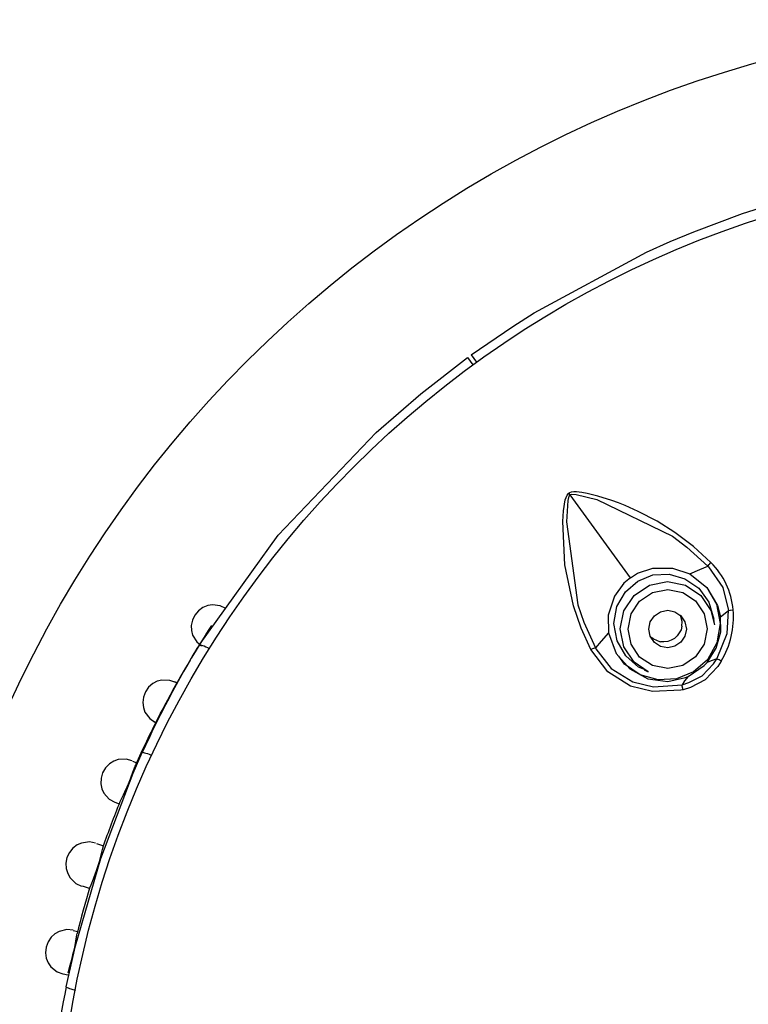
# Model space of a CAD drawing. Header units: millimetres. Extents: x -0.13 to 0.24, y 0 to 1.59.
# Tile 7 of 68: x -0.099 to -0.0796, y 0.4747 to 0.5009. Entities that reach past the tile are written whole.
import ezdxf

# ---------------------------------------------------------------- set-up
doc = ezdxf.new("R2010")
doc.units = ezdxf.units.MM
doc.layers.add('BLOCKS', color=3, linetype='Continuous')

msp = doc.modelspace()

# ---------------------------------------------------------------- linework, layer by layer
at = {"layer": 'BLOCKS'}
for points, knots in [([(-0.040013, 0.469931), (-0.040013, 0.48705), (-0.053889, 0.500928), (-0.071007, 0.500928), (-0.071007, 0.500928), (-0.088126, 0.500928), (-0.102004, 0.48705), (-0.102004, 0.469931), (-0.102004, 0.469931), (-0.102004, 0.452815), (-0.088126, 0.438935), (-0.071007, 0.438935), (-0.071007, 0.438935), (-0.053889, 0.438935), (-0.040013, 0.452815), (-0.040013, 0.469931)], [0, 0, 0, 0, 0.25, 0.25, 0.25, 0.25, 0.5, 0.5, 0.5, 0.5, 0.75, 0.75, 0.75, 0.75, 1, 1, 1, 1]), ([(-0.044015, 0.469931), (-0.044015, 0.484842), (-0.056101, 0.496926), (-0.071007, 0.496926), (-0.071007, 0.496926), (-0.085916, 0.496926), (-0.098, 0.484842), (-0.098, 0.469931), (-0.098, 0.469931), (-0.098, 0.455023), (-0.085916, 0.442939), (-0.071007, 0.442939), (-0.071007, 0.442939), (-0.056101, 0.442939), (-0.044015, 0.455023), (-0.044015, 0.469931)], [0, 0, 0, 0, 0.25, 0.25, 0.25, 0.25, 0.5, 0.5, 0.5, 0.5, 0.75, 0.75, 0.75, 0.75, 1, 1, 1, 1]), ([(-0.086965, 0.491998), (-0.086965, 0.491998), (-0.08586, 0.492757), (-0.08586, 0.492757), (-0.08586, 0.492757), (-0.08586, 0.492757), (-0.085292, 0.49312), (-0.085292, 0.49312), (-0.085292, 0.49312), (-0.085292, 0.49312), (-0.082301, 0.494736), (-0.082301, 0.494736), (-0.082301, 0.494736), (-0.082301, 0.494736), (-0.081672, 0.495016), (-0.081672, 0.495016), (-0.081672, 0.495016), (-0.081672, 0.495016), (-0.081043, 0.495281), (-0.081043, 0.495281), (-0.081043, 0.495281), (-0.081043, 0.495281), (-0.079747, 0.495763), (-0.079747, 0.495763), (-0.079747, 0.495763), (-0.079747, 0.495763), (-0.078613, 0.496125), (-0.078613, 0.496125), (-0.078613, 0.496125), (-0.078613, 0.496125), (-0.07747, 0.496429), (-0.07747, 0.496429)], [0, 0, 0, 0, 0.125, 0.125, 0.125, 0.125, 0.25, 0.25, 0.25, 0.25, 0.375, 0.375, 0.375, 0.375, 0.5, 0.5, 0.5, 0.5, 0.625, 0.625, 0.625, 0.625, 0.75, 0.75, 0.75, 0.75, 0.875, 0.875, 0.875, 0.875, 1, 1, 1, 1]), ([(-0.094212, 0.484266), (-0.094212, 0.484266), (-0.092103, 0.487203), (-0.092103, 0.487203), (-0.092103, 0.487203), (-0.092103, 0.487203), (-0.089495, 0.489936), (-0.089495, 0.489936), (-0.089495, 0.489936), (-0.089495, 0.489936), (-0.088311, 0.490963), (-0.088311, 0.490963), (-0.088311, 0.490963), (-0.088311, 0.490963), (-0.087062, 0.491927), (-0.087062, 0.491927)], [0, 0, 0, 0, 0.25, 0.25, 0.25, 0.25, 0.5, 0.5, 0.5, 0.5, 0.75, 0.75, 0.75, 0.75, 1, 1, 1, 1]), ([(-0.083781, 0.48415), (-0.083781, 0.48415), (-0.084036, 0.484719), (-0.084036, 0.484719), (-0.084036, 0.484719), (-0.084036, 0.484719), (-0.084243, 0.485316), (-0.084243, 0.485316), (-0.084243, 0.485316), (-0.084243, 0.485316), (-0.084477, 0.486411), (-0.084477, 0.486411), (-0.084477, 0.486411), (-0.084477, 0.486411), (-0.084531, 0.487562), (-0.084531, 0.487562), (-0.084531, 0.487562), (-0.084531, 0.487562), (-0.08451, 0.487851), (-0.08451, 0.487851), (-0.08451, 0.487851), (-0.08451, 0.487851), (-0.084462, 0.488139), (-0.084462, 0.488139), (-0.084462, 0.488139), (-0.084462, 0.488139), (-0.084442, 0.488203), (-0.084442, 0.488203), (-0.084442, 0.488203), (-0.084442, 0.488203), (-0.084413, 0.488265), (-0.084413, 0.488265), (-0.084413, 0.488265), (-0.084413, 0.488265), (-0.084375, 0.488307), (-0.084375, 0.488307), (-0.084375, 0.488307), (-0.084375, 0.488307), (-0.084365, 0.488317), (-0.084365, 0.488317)], [0, 0, 0, 0, 0.1, 0.1, 0.1, 0.1, 0.2, 0.2, 0.2, 0.2, 0.3, 0.3, 0.3, 0.3, 0.4, 0.4, 0.4, 0.4, 0.5, 0.5, 0.5, 0.5, 0.6, 0.6, 0.6, 0.6, 0.7, 0.7, 0.7, 0.7, 0.8, 0.8, 0.8, 0.8, 0.9, 0.9, 0.9, 0.9, 1, 1, 1, 1]), ([(-0.084334, 0.488274), (-0.084334, 0.488274), (-0.084342, 0.48827), (-0.084342, 0.48827), (-0.084342, 0.48827), (-0.084342, 0.48827), (-0.084363, 0.488234), (-0.084363, 0.488234), (-0.084363, 0.488234), (-0.084363, 0.488234), (-0.084392, 0.48812), (-0.084392, 0.48812), (-0.084392, 0.48812), (-0.084392, 0.48812), (-0.084433, 0.487555), (-0.084433, 0.487555), (-0.084433, 0.487555), (-0.084433, 0.487555), (-0.084125, 0.485345), (-0.084125, 0.485345), (-0.084125, 0.485345), (-0.084125, 0.485345), (-0.083966, 0.484885), (-0.083966, 0.484885), (-0.083966, 0.484885), (-0.083966, 0.484885), (-0.083661, 0.484202), (-0.083661, 0.484202)], [0, 0, 0, 0, 0.142857, 0.142857, 0.142857, 0.142857, 0.285714, 0.285714, 0.285714, 0.285714, 0.428571, 0.428571, 0.428571, 0.428571, 0.571429, 0.571429, 0.571429, 0.571429, 0.714286, 0.714286, 0.714286, 0.714286, 0.857143, 0.857143, 0.857143, 0.857143, 1, 1, 1, 1]), ([(-0.080583, 0.486473), (-0.080583, 0.486473), (-0.081047, 0.486893), (-0.081047, 0.486893), (-0.081047, 0.486893), (-0.081047, 0.486893), (-0.081548, 0.487274), (-0.081548, 0.487274), (-0.081548, 0.487274), (-0.081548, 0.487274), (-0.08202, 0.48757), (-0.08202, 0.48757), (-0.08202, 0.48757), (-0.08202, 0.48757), (-0.082519, 0.487833), (-0.082519, 0.487833), (-0.082519, 0.487833), (-0.082519, 0.487833), (-0.082866, 0.487988), (-0.082866, 0.487988), (-0.082866, 0.487988), (-0.082866, 0.487988), (-0.083044, 0.488058), (-0.083044, 0.488058), (-0.083044, 0.488058), (-0.083044, 0.488058), (-0.083225, 0.488125), (-0.083225, 0.488125), (-0.083225, 0.488125), (-0.083225, 0.488125), (-0.083595, 0.488241), (-0.083595, 0.488241), (-0.083595, 0.488241), (-0.083595, 0.488241), (-0.083877, 0.488311), (-0.083877, 0.488311), (-0.083877, 0.488311), (-0.083877, 0.488311), (-0.084019, 0.488336), (-0.084019, 0.488336), (-0.084019, 0.488336), (-0.084019, 0.488336), (-0.084166, 0.488354), (-0.084166, 0.488354), (-0.084166, 0.488354), (-0.084166, 0.488354), (-0.084235, 0.488354), (-0.084235, 0.488354), (-0.084235, 0.488354), (-0.084235, 0.488354), (-0.084301, 0.488344), (-0.084301, 0.488344), (-0.084301, 0.488344), (-0.084301, 0.488344), (-0.084353, 0.488325), (-0.084353, 0.488325), (-0.084353, 0.488325), (-0.084353, 0.488325), (-0.084365, 0.488317), (-0.084365, 0.488317)], [0, 0, 0, 0, 0.066667, 0.066667, 0.066667, 0.066667, 0.133333, 0.133333, 0.133333, 0.133333, 0.2, 0.2, 0.2, 0.2, 0.266667, 0.266667, 0.266667, 0.266667, 0.333333, 0.333333, 0.333333, 0.333333, 0.4, 0.4, 0.4, 0.4, 0.466667, 0.466667, 0.466667, 0.466667, 0.533333, 0.533333, 0.533333, 0.533333, 0.6, 0.6, 0.6, 0.6, 0.666667, 0.666667, 0.666667, 0.666667, 0.733333, 0.733333, 0.733333, 0.733333, 0.8, 0.8, 0.8, 0.8, 0.866667, 0.866667, 0.866667, 0.866667, 0.933333, 0.933333, 0.933333, 0.933333, 1, 1, 1, 1]), ([(-0.084334, 0.488274), (-0.084334, 0.488274), (-0.084326, 0.488278), (-0.084326, 0.488278), (-0.084326, 0.488278), (-0.084326, 0.488278), (-0.084289, 0.48829), (-0.084289, 0.48829), (-0.084289, 0.48829), (-0.084289, 0.48829), (-0.084171, 0.488282), (-0.084171, 0.488282), (-0.084171, 0.488282), (-0.084171, 0.488282), (-0.083618, 0.488147), (-0.083618, 0.488147), (-0.083618, 0.488147), (-0.083618, 0.488147), (-0.081612, 0.48717), (-0.081612, 0.48717), (-0.081612, 0.48717), (-0.081612, 0.48717), (-0.081225, 0.486876), (-0.081225, 0.486876), (-0.081225, 0.486876), (-0.081225, 0.486876), (-0.080668, 0.486375), (-0.080668, 0.486375)], [0, 0, 0, 0, 0.142857, 0.142857, 0.142857, 0.142857, 0.285714, 0.285714, 0.285714, 0.285714, 0.428571, 0.428571, 0.428571, 0.428571, 0.571429, 0.571429, 0.571429, 0.571429, 0.714286, 0.714286, 0.714286, 0.714286, 0.857143, 0.857143, 0.857143, 0.857143, 1, 1, 1, 1]), ([(-0.080668, 0.486375), (-0.080668, 0.486375), (-0.080631, 0.486421), (-0.080631, 0.486421), (-0.080631, 0.486421), (-0.080631, 0.486421), (-0.080614, 0.48644), (-0.080614, 0.48644), (-0.080614, 0.48644), (-0.080614, 0.48644), (-0.080583, 0.486473), (-0.080583, 0.486473)], [0, 0, 0, 0, 0.333333, 0.333333, 0.333333, 0.333333, 0.666667, 0.666667, 0.666667, 0.666667, 1, 1, 1, 1]), ([(-0.082728, 0.486065), (-0.082728, 0.486065), (-0.082535, 0.486185), (-0.082535, 0.486185), (-0.082535, 0.486185), (-0.082535, 0.486185), (-0.082132, 0.48632), (-0.082132, 0.48632), (-0.082132, 0.48632), (-0.082132, 0.48632), (-0.081604, 0.48632), (-0.081604, 0.48632), (-0.081604, 0.48632), (-0.081604, 0.48632), (-0.08115, 0.486166), (-0.08115, 0.486166)], [0, 0, 0, 0, 0.25, 0.25, 0.25, 0.25, 0.5, 0.5, 0.5, 0.5, 0.75, 0.75, 0.75, 0.75, 1, 1, 1, 1]), ([(-0.08115, 0.486166), (-0.08115, 0.486166), (-0.080883, 0.486284), (-0.080883, 0.486284), (-0.080883, 0.486284), (-0.080883, 0.486284), (-0.080668, 0.486375), (-0.080668, 0.486375)], [0, 0, 0, 0, 0.5, 0.5, 0.5, 0.5, 1, 1, 1, 1]), ([(-0.080668, 0.486375), (-0.080668, 0.486375), (-0.080668, 0.486375), (-0.080668, 0.486375), (-0.080668, 0.486375), (-0.080668, 0.486375), (-0.080649, 0.486355), (-0.080649, 0.486355), (-0.080649, 0.486355), (-0.080649, 0.486355), (-0.080271, 0.485804), (-0.080271, 0.485804), (-0.080271, 0.485804), (-0.080271, 0.485804), (-0.080115, 0.485191), (-0.080115, 0.485191)], [0, 0, 0, 0, 0.25, 0.25, 0.25, 0.25, 0.5, 0.5, 0.5, 0.5, 0.75, 0.75, 0.75, 0.75, 1, 1, 1, 1]), ([(-0.082728, 0.486065), (-0.082728, 0.486065), (-0.082902, 0.485918), (-0.082902, 0.485918), (-0.082902, 0.485918), (-0.082902, 0.485918), (-0.083154, 0.485574), (-0.083154, 0.485574), (-0.083154, 0.485574), (-0.083154, 0.485574), (-0.083318, 0.485073), (-0.083318, 0.485073), (-0.083318, 0.485073), (-0.083318, 0.485073), (-0.083311, 0.484595), (-0.083311, 0.484595)], [0, 0, 0, 0, 0.25, 0.25, 0.25, 0.25, 0.5, 0.5, 0.5, 0.5, 0.75, 0.75, 0.75, 0.75, 1, 1, 1, 1]), ([(-0.082355, 0.483624), (-0.082355, 0.483624), (-0.08251, 0.483687), (-0.08251, 0.483687), (-0.08251, 0.483687), (-0.08251, 0.483687), (-0.082854, 0.483983), (-0.082854, 0.483983), (-0.082854, 0.483983), (-0.082854, 0.483983), (-0.083084, 0.484386), (-0.083084, 0.484386), (-0.083084, 0.484386), (-0.083084, 0.484386), (-0.083167, 0.484846), (-0.083167, 0.484846), (-0.083167, 0.484846), (-0.083167, 0.484846), (-0.083086, 0.485299), (-0.083086, 0.485299), (-0.083086, 0.485299), (-0.083086, 0.485299), (-0.082862, 0.48569), (-0.082862, 0.48569), (-0.082862, 0.48569), (-0.082862, 0.48569), (-0.082531, 0.485978), (-0.082531, 0.485978), (-0.082531, 0.485978), (-0.082531, 0.485978), (-0.082132, 0.48614), (-0.082132, 0.48614), (-0.082132, 0.48614), (-0.082132, 0.48614), (-0.081699, 0.48616), (-0.081699, 0.48616), (-0.081699, 0.48616), (-0.081699, 0.48616), (-0.081279, 0.48604), (-0.081279, 0.48604), (-0.081279, 0.48604), (-0.081279, 0.48604), (-0.080908, 0.485786), (-0.080908, 0.485786), (-0.080908, 0.485786), (-0.080908, 0.485786), (-0.080639, 0.485411), (-0.080639, 0.485411), (-0.080639, 0.485411), (-0.080639, 0.485411), (-0.080509, 0.484964), (-0.080509, 0.484964), (-0.080509, 0.484964), (-0.080509, 0.484964), (-0.080509, 0.484958), (-0.080509, 0.484958)], [0, 0, 0, 0, 0.071429, 0.071429, 0.071429, 0.071429, 0.142857, 0.142857, 0.142857, 0.142857, 0.214286, 0.214286, 0.214286, 0.214286, 0.285714, 0.285714, 0.285714, 0.285714, 0.357143, 0.357143, 0.357143, 0.357143, 0.428571, 0.428571, 0.428571, 0.428571, 0.5, 0.5, 0.5, 0.5, 0.571429, 0.571429, 0.571429, 0.571429, 0.642857, 0.642857, 0.642857, 0.642857, 0.714286, 0.714286, 0.714286, 0.714286, 0.785714, 0.785714, 0.785714, 0.785714, 0.857143, 0.857143, 0.857143, 0.857143, 0.928571, 0.928571, 0.928571, 0.928571, 1, 1, 1, 1]), ([(-0.082254, 0.483562), (-0.082254, 0.483562), (-0.08263, 0.483819), (-0.08263, 0.483819), (-0.08263, 0.483819), (-0.08263, 0.483819), (-0.082902, 0.484227), (-0.082902, 0.484227), (-0.082902, 0.484227), (-0.082902, 0.484227), (-0.082997, 0.484705), (-0.082997, 0.484705), (-0.082997, 0.484705), (-0.082997, 0.484705), (-0.082902, 0.485185), (-0.082902, 0.485185), (-0.082902, 0.485185), (-0.082902, 0.485185), (-0.08263, 0.485593), (-0.08263, 0.485593), (-0.08263, 0.485593), (-0.08263, 0.485593), (-0.082223, 0.485864), (-0.082223, 0.485864), (-0.082223, 0.485864), (-0.082223, 0.485864), (-0.081742, 0.485961), (-0.081742, 0.485961)], [0, 0, 0, 0, 0.142857, 0.142857, 0.142857, 0.142857, 0.285714, 0.285714, 0.285714, 0.285714, 0.428571, 0.428571, 0.428571, 0.428571, 0.571429, 0.571429, 0.571429, 0.571429, 0.714286, 0.714286, 0.714286, 0.714286, 0.857143, 0.857143, 0.857143, 0.857143, 1, 1, 1, 1]), ([(-0.081742, 0.485961), (-0.081742, 0.485961), (-0.081262, 0.485866), (-0.081262, 0.485866), (-0.081262, 0.485866), (-0.081262, 0.485866), (-0.080856, 0.485595), (-0.080856, 0.485595), (-0.080856, 0.485595), (-0.080856, 0.485595), (-0.080585, 0.485189), (-0.080585, 0.485189), (-0.080585, 0.485189), (-0.080585, 0.485189), (-0.080492, 0.484815), (-0.080492, 0.484815)], [0, 0, 0, 0, 0.25, 0.25, 0.25, 0.25, 0.5, 0.5, 0.5, 0.5, 0.75, 0.75, 0.75, 0.75, 1, 1, 1, 1]), ([(-0.08115, 0.486166), (-0.08115, 0.486166), (-0.080693, 0.485804), (-0.080693, 0.485804), (-0.080693, 0.485804), (-0.080693, 0.485804), (-0.080413, 0.48533), (-0.080413, 0.48533), (-0.080413, 0.48533), (-0.080413, 0.48533), (-0.080333, 0.485026), (-0.080333, 0.485026)], [0, 0, 0, 0, 0.333333, 0.333333, 0.333333, 0.333333, 0.666667, 0.666667, 0.666667, 0.666667, 1, 1, 1, 1]), ([(-0.080645, 0.485723), (-0.080645, 0.485723), (-0.080434, 0.485363), (-0.080434, 0.485363), (-0.080434, 0.485363), (-0.080434, 0.485363), (-0.080339, 0.484844), (-0.080339, 0.484844), (-0.080339, 0.484844), (-0.080339, 0.484844), (-0.080426, 0.484328), (-0.080426, 0.484328), (-0.080426, 0.484328), (-0.080426, 0.484328), (-0.080676, 0.483883), (-0.080676, 0.483883), (-0.080676, 0.483883), (-0.080676, 0.483883), (-0.081049, 0.483558), (-0.081049, 0.483558), (-0.081049, 0.483558), (-0.081049, 0.483558), (-0.0815, 0.483374), (-0.0815, 0.483374), (-0.0815, 0.483374), (-0.0815, 0.483374), (-0.081989, 0.483345), (-0.081989, 0.483345), (-0.081989, 0.483345), (-0.081989, 0.483345), (-0.082465, 0.48348), (-0.082465, 0.48348), (-0.082465, 0.48348), (-0.082465, 0.48348), (-0.082885, 0.483765), (-0.082885, 0.483765), (-0.082885, 0.483765), (-0.082885, 0.483765), (-0.08304, 0.48398), (-0.08304, 0.48398)], [0, 0, 0, 0, 0.1, 0.1, 0.1, 0.1, 0.2, 0.2, 0.2, 0.2, 0.3, 0.3, 0.3, 0.3, 0.4, 0.4, 0.4, 0.4, 0.5, 0.5, 0.5, 0.5, 0.6, 0.6, 0.6, 0.6, 0.7, 0.7, 0.7, 0.7, 0.8, 0.8, 0.8, 0.8, 0.9, 0.9, 0.9, 0.9, 1, 1, 1, 1]), ([(-0.081736, 0.483645), (-0.081736, 0.483645), (-0.081333, 0.483726), (-0.081333, 0.483726), (-0.081333, 0.483726), (-0.081333, 0.483726), (-0.080991, 0.483956), (-0.080991, 0.483956), (-0.080991, 0.483956), (-0.080991, 0.483956), (-0.080763, 0.484297), (-0.080763, 0.484297), (-0.080763, 0.484297), (-0.080763, 0.484297), (-0.080683, 0.484701), (-0.080683, 0.484701), (-0.080683, 0.484701), (-0.080683, 0.484701), (-0.080763, 0.485105), (-0.080763, 0.485105), (-0.080763, 0.485105), (-0.080763, 0.485105), (-0.080991, 0.485446), (-0.080991, 0.485446), (-0.080991, 0.485446), (-0.080991, 0.485446), (-0.081333, 0.485674), (-0.081333, 0.485674), (-0.081333, 0.485674), (-0.081333, 0.485674), (-0.081736, 0.485752), (-0.081736, 0.485752), (-0.081736, 0.485752), (-0.081736, 0.485752), (-0.08214, 0.485674), (-0.08214, 0.485674), (-0.08214, 0.485674), (-0.08214, 0.485674), (-0.082483, 0.485444), (-0.082483, 0.485444), (-0.082483, 0.485444), (-0.082483, 0.485444), (-0.082711, 0.4851), (-0.082711, 0.4851), (-0.082711, 0.4851), (-0.082711, 0.4851), (-0.08279, 0.484697), (-0.08279, 0.484697), (-0.08279, 0.484697), (-0.08279, 0.484697), (-0.082711, 0.484295), (-0.082711, 0.484295), (-0.082711, 0.484295), (-0.082711, 0.484295), (-0.082483, 0.483954), (-0.082483, 0.483954), (-0.082483, 0.483954), (-0.082483, 0.483954), (-0.08214, 0.483726), (-0.08214, 0.483726), (-0.08214, 0.483726), (-0.08214, 0.483726), (-0.081736, 0.483645), (-0.081736, 0.483645)], [0, 0, 0, 0, 0.0625, 0.0625, 0.0625, 0.0625, 0.125, 0.125, 0.125, 0.125, 0.1875, 0.1875, 0.1875, 0.1875, 0.25, 0.25, 0.25, 0.25, 0.3125, 0.3125, 0.3125, 0.3125, 0.375, 0.375, 0.375, 0.375, 0.4375, 0.4375, 0.4375, 0.4375, 0.5, 0.5, 0.5, 0.5, 0.5625, 0.5625, 0.5625, 0.5625, 0.625, 0.625, 0.625, 0.625, 0.6875, 0.6875, 0.6875, 0.6875, 0.75, 0.75, 0.75, 0.75, 0.8125, 0.8125, 0.8125, 0.8125, 0.875, 0.875, 0.875, 0.875, 0.9375, 0.9375, 0.9375, 0.9375, 1, 1, 1, 1]), ([(-0.093498, 0.485245), (-0.093498, 0.485245), (-0.093647, 0.485318), (-0.093647, 0.485318), (-0.093647, 0.485318), (-0.093647, 0.485318), (-0.093856, 0.485345), (-0.093856, 0.485345), (-0.093856, 0.485345), (-0.093856, 0.485345), (-0.09398, 0.485324), (-0.09398, 0.485324), (-0.09398, 0.485324), (-0.09398, 0.485324), (-0.094107, 0.485272), (-0.094107, 0.485272), (-0.094107, 0.485272), (-0.094107, 0.485272), (-0.094225, 0.485187), (-0.094225, 0.485187), (-0.094225, 0.485187), (-0.094225, 0.485187), (-0.094324, 0.485073), (-0.094324, 0.485073), (-0.094324, 0.485073), (-0.094324, 0.485073), (-0.094386, 0.484937), (-0.094386, 0.484937), (-0.094386, 0.484937), (-0.094386, 0.484937), (-0.094417, 0.484796), (-0.094417, 0.484796), (-0.094417, 0.484796), (-0.094417, 0.484796), (-0.094413, 0.484659), (-0.094413, 0.484659), (-0.094413, 0.484659), (-0.094413, 0.484659), (-0.094382, 0.484537), (-0.094382, 0.484537), (-0.094382, 0.484537), (-0.094382, 0.484537), (-0.09427, 0.484355), (-0.09427, 0.484355), (-0.09427, 0.484355), (-0.09427, 0.484355), (-0.094144, 0.48425), (-0.094144, 0.48425)], [0, 0, 0, 0, 0.083333, 0.083333, 0.083333, 0.083333, 0.166667, 0.166667, 0.166667, 0.166667, 0.25, 0.25, 0.25, 0.25, 0.333333, 0.333333, 0.333333, 0.333333, 0.416667, 0.416667, 0.416667, 0.416667, 0.5, 0.5, 0.5, 0.5, 0.583333, 0.583333, 0.583333, 0.583333, 0.666667, 0.666667, 0.666667, 0.666667, 0.75, 0.75, 0.75, 0.75, 0.833333, 0.833333, 0.833333, 0.833333, 0.916667, 0.916667, 0.916667, 0.916667, 1, 1, 1, 1]), ([(-0.081736, 0.4842), (-0.081736, 0.4842), (-0.081544, 0.484239), (-0.081544, 0.484239), (-0.081544, 0.484239), (-0.081544, 0.484239), (-0.081382, 0.484347), (-0.081382, 0.484347), (-0.081382, 0.484347), (-0.081382, 0.484347), (-0.081275, 0.484508), (-0.081275, 0.484508), (-0.081275, 0.484508), (-0.081275, 0.484508), (-0.081237, 0.484699), (-0.081237, 0.484699), (-0.081237, 0.484699), (-0.081237, 0.484699), (-0.081275, 0.484891), (-0.081275, 0.484891), (-0.081275, 0.484891), (-0.081275, 0.484891), (-0.081382, 0.485053), (-0.081382, 0.485053), (-0.081382, 0.485053), (-0.081382, 0.485053), (-0.081544, 0.48516), (-0.081544, 0.48516), (-0.081544, 0.48516), (-0.081544, 0.48516), (-0.081736, 0.4852), (-0.081736, 0.4852), (-0.081736, 0.4852), (-0.081736, 0.4852), (-0.081929, 0.48516), (-0.081929, 0.48516), (-0.081929, 0.48516), (-0.081929, 0.48516), (-0.08209, 0.485053), (-0.08209, 0.485053), (-0.08209, 0.485053), (-0.08209, 0.485053), (-0.082198, 0.484889), (-0.082198, 0.484889), (-0.082198, 0.484889), (-0.082198, 0.484889), (-0.082237, 0.484699), (-0.082237, 0.484699), (-0.082237, 0.484699), (-0.082237, 0.484699), (-0.082198, 0.484506), (-0.082198, 0.484506), (-0.082198, 0.484506), (-0.082198, 0.484506), (-0.08209, 0.484345), (-0.08209, 0.484345), (-0.08209, 0.484345), (-0.08209, 0.484345), (-0.081929, 0.484237), (-0.081929, 0.484237), (-0.081929, 0.484237), (-0.081929, 0.484237), (-0.081736, 0.4842), (-0.081736, 0.4842)], [0, 0, 0, 0, 0.0625, 0.0625, 0.0625, 0.0625, 0.125, 0.125, 0.125, 0.125, 0.1875, 0.1875, 0.1875, 0.1875, 0.25, 0.25, 0.25, 0.25, 0.3125, 0.3125, 0.3125, 0.3125, 0.375, 0.375, 0.375, 0.375, 0.4375, 0.4375, 0.4375, 0.4375, 0.5, 0.5, 0.5, 0.5, 0.5625, 0.5625, 0.5625, 0.5625, 0.625, 0.625, 0.625, 0.625, 0.6875, 0.6875, 0.6875, 0.6875, 0.75, 0.75, 0.75, 0.75, 0.8125, 0.8125, 0.8125, 0.8125, 0.875, 0.875, 0.875, 0.875, 0.9375, 0.9375, 0.9375, 0.9375, 1, 1, 1, 1]), ([(-0.080426, 0.483906), (-0.080426, 0.483906), (-0.080426, 0.483906), (-0.080426, 0.483906), (-0.080426, 0.483906), (-0.080426, 0.483906), (-0.080418, 0.48392), (-0.080418, 0.48392), (-0.080418, 0.48392), (-0.080418, 0.48392), (-0.080155, 0.484577), (-0.080155, 0.484577), (-0.080155, 0.484577), (-0.080155, 0.484577), (-0.080115, 0.485191), (-0.080115, 0.485191)], [0, 0, 0, 0, 0.25, 0.25, 0.25, 0.25, 0.5, 0.5, 0.5, 0.5, 0.75, 0.75, 0.75, 0.75, 1, 1, 1, 1]), ([(-0.080115, 0.485191), (-0.080115, 0.485191), (-0.080072, 0.4852), (-0.080072, 0.4852), (-0.080072, 0.4852), (-0.080072, 0.4852), (-0.08006, 0.485202), (-0.08006, 0.485202), (-0.08006, 0.485202), (-0.08006, 0.485202), (-0.079993, 0.485212), (-0.079993, 0.485212)], [0, 0, 0, 0, 0.333333, 0.333333, 0.333333, 0.333333, 0.666667, 0.666667, 0.666667, 0.666667, 1, 1, 1, 1]), ([(-0.081357, 0.48478), (-0.081357, 0.48478), (-0.081353, 0.484902), (-0.081353, 0.484902), (-0.081353, 0.484902), (-0.081353, 0.484902), (-0.081397, 0.485065), (-0.081397, 0.485065), (-0.081397, 0.485065), (-0.081397, 0.485065), (-0.081397, 0.485063), (-0.081397, 0.485063)], [0, 0, 0, 0, 0.333333, 0.333333, 0.333333, 0.333333, 0.666667, 0.666667, 0.666667, 0.666667, 1, 1, 1, 1]), ([(-0.080687, 0.483811), (-0.080687, 0.483811), (-0.080442, 0.48419), (-0.080442, 0.48419), (-0.080442, 0.48419), (-0.080442, 0.48419), (-0.080324, 0.484622), (-0.080324, 0.484622), (-0.080324, 0.484622), (-0.080324, 0.484622), (-0.080333, 0.485026), (-0.080333, 0.485026)], [0, 0, 0, 0, 0.333333, 0.333333, 0.333333, 0.333333, 0.666667, 0.666667, 0.666667, 0.666667, 1, 1, 1, 1]), ([(-0.081357, 0.48478), (-0.081357, 0.48478), (-0.08138, 0.484682), (-0.08138, 0.484682), (-0.08138, 0.484682), (-0.08138, 0.484682), (-0.081426, 0.484595), (-0.081426, 0.484595), (-0.081426, 0.484595), (-0.081426, 0.484595), (-0.081484, 0.484517), (-0.081484, 0.484517), (-0.081484, 0.484517), (-0.081484, 0.484517), (-0.081556, 0.48445), (-0.081556, 0.48445), (-0.081556, 0.48445), (-0.081556, 0.48445), (-0.081641, 0.484401), (-0.081641, 0.484401), (-0.081641, 0.484401), (-0.081641, 0.484401), (-0.081734, 0.48437), (-0.081734, 0.48437), (-0.081734, 0.48437), (-0.081734, 0.48437), (-0.081834, 0.484355), (-0.081834, 0.484355), (-0.081834, 0.484355), (-0.081834, 0.484355), (-0.081931, 0.484361), (-0.081931, 0.484361)], [0, 0, 0, 0, 0.125, 0.125, 0.125, 0.125, 0.25, 0.25, 0.25, 0.25, 0.375, 0.375, 0.375, 0.375, 0.5, 0.5, 0.5, 0.5, 0.625, 0.625, 0.625, 0.625, 0.75, 0.75, 0.75, 0.75, 0.875, 0.875, 0.875, 0.875, 1, 1, 1, 1]), ([(-0.083311, 0.484595), (-0.083311, 0.484595), (-0.083508, 0.484376), (-0.083508, 0.484376), (-0.083508, 0.484376), (-0.083508, 0.484376), (-0.083661, 0.484202), (-0.083661, 0.484202)], [0, 0, 0, 0, 0.5, 0.5, 0.5, 0.5, 1, 1, 1, 1]), ([(-0.083311, 0.484595), (-0.083311, 0.484595), (-0.083111, 0.484049), (-0.083111, 0.484049), (-0.083111, 0.484049), (-0.083111, 0.484049), (-0.082746, 0.483635), (-0.082746, 0.483635), (-0.082746, 0.483635), (-0.082746, 0.483635), (-0.08226, 0.483376), (-0.08226, 0.483376), (-0.08226, 0.483376), (-0.08226, 0.483376), (-0.081732, 0.483306), (-0.081732, 0.483306), (-0.081732, 0.483306), (-0.081732, 0.483306), (-0.081264, 0.483407), (-0.081264, 0.483407), (-0.081264, 0.483407), (-0.081264, 0.483407), (-0.081192, 0.483438), (-0.081192, 0.483438)], [0, 0, 0, 0, 0.166667, 0.166667, 0.166667, 0.166667, 0.333333, 0.333333, 0.333333, 0.333333, 0.5, 0.5, 0.5, 0.5, 0.666667, 0.666667, 0.666667, 0.666667, 0.833333, 0.833333, 0.833333, 0.833333, 1, 1, 1, 1]), ([(-0.082171, 0.484481), (-0.082171, 0.484481), (-0.082117, 0.484434), (-0.082117, 0.484434), (-0.082117, 0.484434), (-0.082117, 0.484434), (-0.081956, 0.484368), (-0.081956, 0.484368), (-0.081956, 0.484368), (-0.081956, 0.484368), (-0.081931, 0.484361), (-0.081931, 0.484361)], [0, 0, 0, 0, 0.333333, 0.333333, 0.333333, 0.333333, 0.666667, 0.666667, 0.666667, 0.666667, 1, 1, 1, 1]), ([(-0.094212, 0.484266), (-0.094212, 0.484266), (-0.0942, 0.484272), (-0.0942, 0.484272), (-0.0942, 0.484272), (-0.0942, 0.484272), (-0.094179, 0.484274), (-0.094179, 0.484274), (-0.094179, 0.484274), (-0.094179, 0.484274), (-0.09415, 0.484272), (-0.09415, 0.484272), (-0.09415, 0.484272), (-0.09415, 0.484272), (-0.094115, 0.484264), (-0.094115, 0.484264), (-0.094115, 0.484264), (-0.094115, 0.484264), (-0.094075, 0.48425), (-0.094075, 0.48425), (-0.094075, 0.48425), (-0.094075, 0.48425), (-0.094028, 0.484229), (-0.094028, 0.484229), (-0.094028, 0.484229), (-0.094028, 0.484229), (-0.093982, 0.484206), (-0.093982, 0.484206), (-0.093982, 0.484206), (-0.093982, 0.484206), (-0.093933, 0.484179), (-0.093933, 0.484179)], [0, 0, 0, 0, 0.125, 0.125, 0.125, 0.125, 0.25, 0.25, 0.25, 0.25, 0.375, 0.375, 0.375, 0.375, 0.5, 0.5, 0.5, 0.5, 0.625, 0.625, 0.625, 0.625, 0.75, 0.75, 0.75, 0.75, 0.875, 0.875, 0.875, 0.875, 1, 1, 1, 1]), ([(-0.083661, 0.484202), (-0.083661, 0.484202), (-0.083715, 0.484179), (-0.083715, 0.484179), (-0.083715, 0.484179), (-0.083715, 0.484179), (-0.083738, 0.484169), (-0.083738, 0.484169), (-0.083738, 0.484169), (-0.083738, 0.484169), (-0.083781, 0.48415), (-0.083781, 0.48415)], [0, 0, 0, 0, 0.333333, 0.333333, 0.333333, 0.333333, 0.666667, 0.666667, 0.666667, 0.666667, 1, 1, 1, 1]), ([(-0.081326, 0.483084), (-0.081326, 0.483084), (-0.081384, 0.48307), (-0.081384, 0.48307), (-0.081384, 0.48307), (-0.081384, 0.48307), (-0.082138, 0.483032), (-0.082138, 0.483032), (-0.082138, 0.483032), (-0.082138, 0.483032), (-0.082722, 0.483181), (-0.082722, 0.483181), (-0.082722, 0.483181), (-0.082722, 0.483181), (-0.08333, 0.483562), (-0.08333, 0.483562), (-0.08333, 0.483562), (-0.08333, 0.483562), (-0.083781, 0.48415), (-0.083781, 0.48415)], [0, 0, 0, 0, 0.2, 0.2, 0.2, 0.2, 0.4, 0.4, 0.4, 0.4, 0.6, 0.6, 0.6, 0.6, 0.8, 0.8, 0.8, 0.8, 1, 1, 1, 1]), ([(-0.083661, 0.484202), (-0.083661, 0.484202), (-0.083661, 0.484202), (-0.083661, 0.484202), (-0.083661, 0.484202), (-0.083661, 0.484202), (-0.083649, 0.484175), (-0.083649, 0.484175), (-0.083649, 0.484175), (-0.083649, 0.484175), (-0.083241, 0.483647), (-0.083241, 0.483647), (-0.083241, 0.483647), (-0.083241, 0.483647), (-0.082664, 0.483291), (-0.082664, 0.483291), (-0.082664, 0.483291), (-0.082664, 0.483291), (-0.082115, 0.483157), (-0.082115, 0.483157), (-0.082115, 0.483157), (-0.082115, 0.483157), (-0.081353, 0.483215), (-0.081353, 0.483215), (-0.081353, 0.483215), (-0.081353, 0.483215), (-0.081353, 0.483215), (-0.081353, 0.483215)], [0, 0, 0, 0, 0.142857, 0.142857, 0.142857, 0.142857, 0.285714, 0.285714, 0.285714, 0.285714, 0.428571, 0.428571, 0.428571, 0.428571, 0.571429, 0.571429, 0.571429, 0.571429, 0.714286, 0.714286, 0.714286, 0.714286, 0.857143, 0.857143, 0.857143, 0.857143, 1, 1, 1, 1]), ([(-0.081353, 0.483215), (-0.081353, 0.483215), (-0.081353, 0.483215), (-0.081353, 0.483215), (-0.081353, 0.483215), (-0.081353, 0.483215), (-0.081169, 0.483273), (-0.081169, 0.483273), (-0.081169, 0.483273), (-0.081169, 0.483273), (-0.080819, 0.483451), (-0.080819, 0.483451), (-0.080819, 0.483451), (-0.080819, 0.483451), (-0.080515, 0.483776), (-0.080515, 0.483776), (-0.080515, 0.483776), (-0.080515, 0.483776), (-0.080426, 0.483906), (-0.080426, 0.483906), (-0.080426, 0.483906), (-0.080426, 0.483906), (-0.080426, 0.483906), (-0.080426, 0.483906)], [0, 0, 0, 0, 0.166667, 0.166667, 0.166667, 0.166667, 0.333333, 0.333333, 0.333333, 0.333333, 0.5, 0.5, 0.5, 0.5, 0.666667, 0.666667, 0.666667, 0.666667, 0.833333, 0.833333, 0.833333, 0.833333, 1, 1, 1, 1]), ([(-0.080308, 0.483844), (-0.080308, 0.483844), (-0.080401, 0.483703), (-0.080401, 0.483703), (-0.080401, 0.483703), (-0.080401, 0.483703), (-0.080734, 0.483343), (-0.080734, 0.483343), (-0.080734, 0.483343), (-0.080734, 0.483343), (-0.08113, 0.483142), (-0.08113, 0.483142), (-0.08113, 0.483142), (-0.08113, 0.483142), (-0.081326, 0.483084), (-0.081326, 0.483084)], [0, 0, 0, 0, 0.25, 0.25, 0.25, 0.25, 0.5, 0.5, 0.5, 0.5, 0.75, 0.75, 0.75, 0.75, 1, 1, 1, 1]), ([(-0.081192, 0.483438), (-0.081192, 0.483438), (-0.080763, 0.483732), (-0.080763, 0.483732), (-0.080763, 0.483732), (-0.080763, 0.483732), (-0.080687, 0.483811), (-0.080687, 0.483811)], [0, 0, 0, 0, 0.5, 0.5, 0.5, 0.5, 1, 1, 1, 1]), ([(-0.080426, 0.483906), (-0.080426, 0.483906), (-0.080575, 0.483856), (-0.080575, 0.483856), (-0.080575, 0.483856), (-0.080575, 0.483856), (-0.080687, 0.483811), (-0.080687, 0.483811)], [0, 0, 0, 0, 0.5, 0.5, 0.5, 0.5, 1, 1, 1, 1]), ([(-0.094831, 0.483273), (-0.094831, 0.483273), (-0.094986, 0.483333), (-0.094986, 0.483333), (-0.094986, 0.483333), (-0.094986, 0.483333), (-0.0952, 0.483341), (-0.0952, 0.483341), (-0.0952, 0.483341), (-0.0952, 0.483341), (-0.095322, 0.48331), (-0.095322, 0.48331), (-0.095322, 0.48331), (-0.095322, 0.48331), (-0.095442, 0.483248), (-0.095442, 0.483248), (-0.095442, 0.483248), (-0.095442, 0.483248), (-0.095553, 0.483152), (-0.095553, 0.483152), (-0.095553, 0.483152), (-0.095553, 0.483152), (-0.095638, 0.48303), (-0.095638, 0.48303), (-0.095638, 0.48303), (-0.095638, 0.48303), (-0.095692, 0.482888), (-0.095692, 0.482888), (-0.095692, 0.482888), (-0.095692, 0.482888), (-0.095711, 0.482743), (-0.095711, 0.482743), (-0.095711, 0.482743), (-0.095711, 0.482743), (-0.095692, 0.482608), (-0.095692, 0.482608), (-0.095692, 0.482608), (-0.095692, 0.482608), (-0.095651, 0.482488), (-0.095651, 0.482488), (-0.095651, 0.482488), (-0.095651, 0.482488), (-0.095524, 0.482318), (-0.095524, 0.482318), (-0.095524, 0.482318), (-0.095524, 0.482318), (-0.095388, 0.482221), (-0.095388, 0.482221)], [0, 0, 0, 0, 0.083333, 0.083333, 0.083333, 0.083333, 0.166667, 0.166667, 0.166667, 0.166667, 0.25, 0.25, 0.25, 0.25, 0.333333, 0.333333, 0.333333, 0.333333, 0.416667, 0.416667, 0.416667, 0.416667, 0.5, 0.5, 0.5, 0.5, 0.583333, 0.583333, 0.583333, 0.583333, 0.666667, 0.666667, 0.666667, 0.666667, 0.75, 0.75, 0.75, 0.75, 0.833333, 0.833333, 0.833333, 0.833333, 0.916667, 0.916667, 0.916667, 0.916667, 1, 1, 1, 1]), ([(-0.081192, 0.483438), (-0.081192, 0.483438), (-0.081285, 0.483316), (-0.081285, 0.483316), (-0.081285, 0.483316), (-0.081285, 0.483316), (-0.081353, 0.483215), (-0.081353, 0.483215)], [0, 0, 0, 0, 0.5, 0.5, 0.5, 0.5, 1, 1, 1, 1]), ([(-0.095303, 0.482327), (-0.095303, 0.482327), (-0.095243, 0.482442), (-0.095243, 0.482442), (-0.095243, 0.482442), (-0.095243, 0.482442), (-0.095166, 0.482577), (-0.095166, 0.482577), (-0.095166, 0.482577), (-0.095166, 0.482577), (-0.095127, 0.482654), (-0.095127, 0.482654), (-0.095127, 0.482654), (-0.095127, 0.482654), (-0.095086, 0.482734), (-0.095086, 0.482734), (-0.095086, 0.482734), (-0.095086, 0.482734), (-0.095042, 0.482811), (-0.095042, 0.482811), (-0.095042, 0.482811), (-0.095042, 0.482811), (-0.095003, 0.482888), (-0.095003, 0.482888), (-0.095003, 0.482888), (-0.095003, 0.482888), (-0.09493, 0.483028), (-0.09493, 0.483028), (-0.09493, 0.483028), (-0.09493, 0.483028), (-0.09487, 0.483142), (-0.09487, 0.483142)], [0, 0, 0, 0, 0.125, 0.125, 0.125, 0.125, 0.25, 0.25, 0.25, 0.25, 0.375, 0.375, 0.375, 0.375, 0.5, 0.5, 0.5, 0.5, 0.625, 0.625, 0.625, 0.625, 0.75, 0.75, 0.75, 0.75, 0.875, 0.875, 0.875, 0.875, 1, 1, 1, 1]), ([(-0.081353, 0.483215), (-0.081353, 0.483215), (-0.081353, 0.483215), (-0.081353, 0.483215), (-0.081353, 0.483215), (-0.081353, 0.483215), (-0.081353, 0.483215), (-0.081353, 0.483215)], [0, 0, 0, 0, 0.5, 0.5, 0.5, 0.5, 1, 1, 1, 1]), ([(-0.081326, 0.483084), (-0.081326, 0.483084), (-0.081347, 0.483177), (-0.081347, 0.483177), (-0.081347, 0.483177), (-0.081347, 0.483177), (-0.081353, 0.483215), (-0.081353, 0.483215)], [0, 0, 0, 0, 0.5, 0.5, 0.5, 0.5, 1, 1, 1, 1]), ([(-0.097748, 0.475171), (-0.097748, 0.475171), (-0.097503, 0.476259), (-0.097503, 0.476259), (-0.097503, 0.476259), (-0.097503, 0.476259), (-0.096827, 0.478592), (-0.096827, 0.478592), (-0.096827, 0.478592), (-0.096827, 0.478592), (-0.095963, 0.480859), (-0.095963, 0.480859), (-0.095963, 0.480859), (-0.095963, 0.480859), (-0.095721, 0.481412), (-0.095721, 0.481412)], [0, 0, 0, 0, 0.25, 0.25, 0.25, 0.25, 0.5, 0.5, 0.5, 0.5, 0.75, 0.75, 0.75, 0.75, 1, 1, 1, 1]), ([(-0.09599, 0.481186), (-0.09599, 0.481186), (-0.09615, 0.481232), (-0.09615, 0.481232), (-0.09615, 0.481232), (-0.09615, 0.481232), (-0.096365, 0.481221), (-0.096365, 0.481221), (-0.096365, 0.481221), (-0.096365, 0.481221), (-0.096483, 0.48118), (-0.096483, 0.48118), (-0.096483, 0.48118), (-0.096483, 0.48118), (-0.096599, 0.481105), (-0.096599, 0.481105), (-0.096599, 0.481105), (-0.096599, 0.481105), (-0.0967, 0.481002), (-0.0967, 0.481002), (-0.0967, 0.481002), (-0.0967, 0.481002), (-0.096777, 0.480869), (-0.096777, 0.480869), (-0.096777, 0.480869), (-0.096777, 0.480869), (-0.096818, 0.480726), (-0.096818, 0.480726), (-0.096818, 0.480726), (-0.096818, 0.480726), (-0.096822, 0.480577), (-0.096822, 0.480577), (-0.096822, 0.480577), (-0.096822, 0.480577), (-0.096795, 0.480443), (-0.096795, 0.480443), (-0.096795, 0.480443), (-0.096795, 0.480443), (-0.096742, 0.480329), (-0.096742, 0.480329), (-0.096742, 0.480329), (-0.096742, 0.480329), (-0.096601, 0.480168), (-0.096601, 0.480168), (-0.096601, 0.480168), (-0.096601, 0.480168), (-0.096456, 0.480087), (-0.096456, 0.480087)], [0, 0, 0, 0, 0.083333, 0.083333, 0.083333, 0.083333, 0.166667, 0.166667, 0.166667, 0.166667, 0.25, 0.25, 0.25, 0.25, 0.333333, 0.333333, 0.333333, 0.333333, 0.416667, 0.416667, 0.416667, 0.416667, 0.5, 0.5, 0.5, 0.5, 0.583333, 0.583333, 0.583333, 0.583333, 0.666667, 0.666667, 0.666667, 0.666667, 0.75, 0.75, 0.75, 0.75, 0.833333, 0.833333, 0.833333, 0.833333, 0.916667, 0.916667, 0.916667, 0.916667, 1, 1, 1, 1]), ([(-0.095721, 0.481412), (-0.095721, 0.481412), (-0.095709, 0.481416), (-0.095709, 0.481416), (-0.095709, 0.481416), (-0.095709, 0.481416), (-0.095688, 0.481414), (-0.095688, 0.481414), (-0.095688, 0.481414), (-0.095688, 0.481414), (-0.095661, 0.481405), (-0.095661, 0.481405), (-0.095661, 0.481405), (-0.095661, 0.481405), (-0.095624, 0.481395), (-0.095624, 0.481395), (-0.095624, 0.481395), (-0.095624, 0.481395), (-0.095582, 0.481383), (-0.095582, 0.481383), (-0.095582, 0.481383), (-0.095582, 0.481383), (-0.095537, 0.481364), (-0.095537, 0.481364), (-0.095537, 0.481364), (-0.095537, 0.481364), (-0.095489, 0.481343), (-0.095489, 0.481343), (-0.095489, 0.481343), (-0.095489, 0.481343), (-0.095473, 0.481337), (-0.095473, 0.481337)], [0, 0, 0, 0, 0.125, 0.125, 0.125, 0.125, 0.25, 0.25, 0.25, 0.25, 0.375, 0.375, 0.375, 0.375, 0.5, 0.5, 0.5, 0.5, 0.625, 0.625, 0.625, 0.625, 0.75, 0.75, 0.75, 0.75, 0.875, 0.875, 0.875, 0.875, 1, 1, 1, 1]), ([(-0.096315, 0.480091), (-0.096315, 0.480091), (-0.096303, 0.480126), (-0.096303, 0.480126), (-0.096303, 0.480126), (-0.096303, 0.480126), (-0.096226, 0.480281), (-0.096226, 0.480281), (-0.096226, 0.480281), (-0.096226, 0.480281), (-0.096158, 0.480422), (-0.096158, 0.480422), (-0.096158, 0.480422), (-0.096158, 0.480422), (-0.096125, 0.480499), (-0.096125, 0.480499), (-0.096125, 0.480499), (-0.096125, 0.480499), (-0.09609, 0.480579), (-0.09609, 0.480579), (-0.09609, 0.480579), (-0.09609, 0.480579), (-0.096056, 0.480662), (-0.096056, 0.480662), (-0.096056, 0.480662), (-0.096056, 0.480662), (-0.096025, 0.480739), (-0.096025, 0.480739), (-0.096025, 0.480739), (-0.096025, 0.480739), (-0.095972, 0.480884), (-0.095972, 0.480884), (-0.095972, 0.480884), (-0.095972, 0.480884), (-0.095914, 0.481045), (-0.095914, 0.481045), (-0.095914, 0.481045), (-0.095914, 0.481045), (-0.095895, 0.481078), (-0.095895, 0.481078)], [0, 0, 0, 0, 0.1, 0.1, 0.1, 0.1, 0.2, 0.2, 0.2, 0.2, 0.3, 0.3, 0.3, 0.3, 0.4, 0.4, 0.4, 0.4, 0.5, 0.5, 0.5, 0.5, 0.6, 0.6, 0.6, 0.6, 0.7, 0.7, 0.7, 0.7, 0.8, 0.8, 0.8, 0.8, 0.9, 0.9, 0.9, 0.9, 1, 1, 1, 1]), ([(-0.096967, 0.478998), (-0.096967, 0.478998), (-0.097131, 0.479029), (-0.097131, 0.479029), (-0.097131, 0.479029), (-0.097131, 0.479029), (-0.097342, 0.479), (-0.097342, 0.479), (-0.097342, 0.479), (-0.097342, 0.479), (-0.097458, 0.478948), (-0.097458, 0.478948), (-0.097458, 0.478948), (-0.097458, 0.478948), (-0.097568, 0.478863), (-0.097568, 0.478863), (-0.097568, 0.478863), (-0.097568, 0.478863), (-0.097663, 0.47875), (-0.097663, 0.47875), (-0.097663, 0.47875), (-0.097663, 0.47875), (-0.097727, 0.478615), (-0.097727, 0.478615), (-0.097727, 0.478615), (-0.097727, 0.478615), (-0.097754, 0.478464), (-0.097754, 0.478464), (-0.097754, 0.478464), (-0.097754, 0.478464), (-0.097746, 0.478319), (-0.097746, 0.478319), (-0.097746, 0.478319), (-0.097746, 0.478319), (-0.097706, 0.478187), (-0.097706, 0.478187), (-0.097706, 0.478187), (-0.097706, 0.478187), (-0.097642, 0.478077), (-0.097642, 0.478077), (-0.097642, 0.478077), (-0.097642, 0.478077), (-0.097489, 0.477926), (-0.097489, 0.477926), (-0.097489, 0.477926), (-0.097489, 0.477926), (-0.097336, 0.477855), (-0.097336, 0.477855)], [0, 0, 0, 0, 0.083333, 0.083333, 0.083333, 0.083333, 0.166667, 0.166667, 0.166667, 0.166667, 0.25, 0.25, 0.25, 0.25, 0.333333, 0.333333, 0.333333, 0.333333, 0.416667, 0.416667, 0.416667, 0.416667, 0.5, 0.5, 0.5, 0.5, 0.583333, 0.583333, 0.583333, 0.583333, 0.666667, 0.666667, 0.666667, 0.666667, 0.75, 0.75, 0.75, 0.75, 0.833333, 0.833333, 0.833333, 0.833333, 0.916667, 0.916667, 0.916667, 0.916667, 1, 1, 1, 1]), ([(-0.097125, 0.477791), (-0.097125, 0.477791), (-0.097087, 0.477888), (-0.097087, 0.477888), (-0.097087, 0.477888), (-0.097087, 0.477888), (-0.097019, 0.47805), (-0.097019, 0.47805), (-0.097019, 0.47805), (-0.097019, 0.47805), (-0.096965, 0.478193), (-0.096965, 0.478193), (-0.096965, 0.478193), (-0.096965, 0.478193), (-0.096938, 0.478267), (-0.096938, 0.478267), (-0.096938, 0.478267), (-0.096938, 0.478267), (-0.096911, 0.478348), (-0.096911, 0.478348), (-0.096911, 0.478348), (-0.096911, 0.478348), (-0.096887, 0.478431), (-0.096887, 0.478431), (-0.096887, 0.478431), (-0.096887, 0.478431), (-0.096862, 0.478507), (-0.096862, 0.478507), (-0.096862, 0.478507), (-0.096862, 0.478507), (-0.096822, 0.478654), (-0.096822, 0.478654), (-0.096822, 0.478654), (-0.096822, 0.478654), (-0.096783, 0.478826), (-0.096783, 0.478826), (-0.096783, 0.478826), (-0.096783, 0.478826), (-0.096756, 0.478923), (-0.096756, 0.478923)], [0, 0, 0, 0, 0.1, 0.1, 0.1, 0.1, 0.2, 0.2, 0.2, 0.2, 0.3, 0.3, 0.3, 0.3, 0.4, 0.4, 0.4, 0.4, 0.5, 0.5, 0.5, 0.5, 0.6, 0.6, 0.6, 0.6, 0.7, 0.7, 0.7, 0.7, 0.8, 0.8, 0.8, 0.8, 0.9, 0.9, 0.9, 0.9, 1, 1, 1, 1]), ([(-0.097563, 0.476675), (-0.097563, 0.476675), (-0.097731, 0.476694), (-0.097731, 0.476694), (-0.097731, 0.476694), (-0.097731, 0.476694), (-0.097938, 0.476646), (-0.097938, 0.476646), (-0.097938, 0.476646), (-0.097938, 0.476646), (-0.098048, 0.476584), (-0.098048, 0.476584), (-0.098048, 0.476584), (-0.098048, 0.476584), (-0.098151, 0.476493), (-0.098151, 0.476493), (-0.098151, 0.476493), (-0.098151, 0.476493), (-0.098232, 0.476373), (-0.098232, 0.476373), (-0.098232, 0.476373), (-0.098232, 0.476373), (-0.098284, 0.47623), (-0.098284, 0.47623), (-0.098284, 0.47623), (-0.098284, 0.47623), (-0.0983, 0.476079), (-0.0983, 0.476079), (-0.0983, 0.476079), (-0.0983, 0.476079), (-0.098278, 0.475934), (-0.098278, 0.475934), (-0.098278, 0.475934), (-0.098278, 0.475934), (-0.098228, 0.475806), (-0.098228, 0.475806), (-0.098228, 0.475806), (-0.098228, 0.475806), (-0.098155, 0.475703), (-0.098155, 0.475703), (-0.098155, 0.475703), (-0.098155, 0.475703), (-0.09799, 0.475568), (-0.09799, 0.475568), (-0.09799, 0.475568), (-0.09799, 0.475568), (-0.097833, 0.475512), (-0.097833, 0.475512)], [0, 0, 0, 0, 0.083333, 0.083333, 0.083333, 0.083333, 0.166667, 0.166667, 0.166667, 0.166667, 0.25, 0.25, 0.25, 0.25, 0.333333, 0.333333, 0.333333, 0.333333, 0.416667, 0.416667, 0.416667, 0.416667, 0.5, 0.5, 0.5, 0.5, 0.583333, 0.583333, 0.583333, 0.583333, 0.666667, 0.666667, 0.666667, 0.666667, 0.75, 0.75, 0.75, 0.75, 0.833333, 0.833333, 0.833333, 0.833333, 0.916667, 0.916667, 0.916667, 0.916667, 1, 1, 1, 1]), ([(-0.097694, 0.475543), (-0.097694, 0.475543), (-0.097688, 0.475578), (-0.097688, 0.475578), (-0.097688, 0.475578), (-0.097688, 0.475578), (-0.09764, 0.475744), (-0.09764, 0.475744), (-0.09764, 0.475744), (-0.09764, 0.475744), (-0.097599, 0.475895), (-0.097599, 0.475895), (-0.097599, 0.475895), (-0.097599, 0.475895), (-0.097578, 0.475976), (-0.097578, 0.475976), (-0.097578, 0.475976), (-0.097578, 0.475976), (-0.097559, 0.476063), (-0.097559, 0.476063), (-0.097559, 0.476063), (-0.097559, 0.476063), (-0.097539, 0.476148), (-0.097539, 0.476148), (-0.097539, 0.476148), (-0.097539, 0.476148), (-0.09752, 0.47623), (-0.09752, 0.47623), (-0.09752, 0.47623), (-0.09752, 0.47623), (-0.097493, 0.476382), (-0.097493, 0.476382), (-0.097493, 0.476382), (-0.097493, 0.476382), (-0.097464, 0.476553), (-0.097464, 0.476553), (-0.097464, 0.476553), (-0.097464, 0.476553), (-0.097452, 0.476589), (-0.097452, 0.476589)], [0, 0, 0, 0, 0.1, 0.1, 0.1, 0.1, 0.2, 0.2, 0.2, 0.2, 0.3, 0.3, 0.3, 0.3, 0.4, 0.4, 0.4, 0.4, 0.5, 0.5, 0.5, 0.5, 0.6, 0.6, 0.6, 0.6, 0.7, 0.7, 0.7, 0.7, 0.8, 0.8, 0.8, 0.8, 0.9, 0.9, 0.9, 0.9, 1, 1, 1, 1]), ([(-0.097748, 0.475171), (-0.097748, 0.475171), (-0.097739, 0.475162), (-0.097739, 0.475162), (-0.097739, 0.475162), (-0.097739, 0.475162), (-0.097725, 0.47515), (-0.097725, 0.47515), (-0.097725, 0.47515), (-0.097725, 0.47515), (-0.097696, 0.475142), (-0.097696, 0.475142), (-0.097696, 0.475142), (-0.097696, 0.475142), (-0.097663, 0.475127), (-0.097663, 0.475127), (-0.097663, 0.475127), (-0.097663, 0.475127), (-0.097621, 0.475115), (-0.097621, 0.475115), (-0.097621, 0.475115), (-0.097621, 0.475115), (-0.097572, 0.4751), (-0.097572, 0.4751), (-0.097572, 0.4751), (-0.097572, 0.4751), (-0.09752, 0.475088), (-0.09752, 0.475088), (-0.09752, 0.475088), (-0.09752, 0.475088), (-0.097503, 0.475084), (-0.097503, 0.475084)], [0, 0, 0, 0, 0.125, 0.125, 0.125, 0.125, 0.25, 0.25, 0.25, 0.25, 0.375, 0.375, 0.375, 0.375, 0.5, 0.5, 0.5, 0.5, 0.625, 0.625, 0.625, 0.625, 0.75, 0.75, 0.75, 0.75, 0.875, 0.875, 0.875, 0.875, 1, 1, 1, 1])]:
    msp.add_open_spline(points, degree=3, knots=knots, dxfattribs=at)
for points in [[(-0.086965, 0.491998), (-0.086965, 0.491998), (-0.086828, 0.491805), (-0.086828, 0.491805)], [(-0.087062, 0.491927), (-0.087062, 0.491927), (-0.086922, 0.491737), (-0.086922, 0.491737)], [(-0.084334, 0.488274), (-0.084334, 0.488274), (-0.084365, 0.488317), (-0.084365, 0.488317)], [(-0.082728, 0.486065), (-0.082728, 0.486065), (-0.084334, 0.488274), (-0.084334, 0.488274)], [(-0.079993, 0.485212), (-0.080035, 0.485688), (-0.080244, 0.486135), (-0.080583, 0.486473)], [(-0.080668, 0.486375), (-0.080668, 0.486375), (-0.080668, 0.486375), (-0.080668, 0.486375)], [(-0.080333, 0.485026), (-0.080333, 0.485026), (-0.080115, 0.485191), (-0.080115, 0.485191)], [(-0.080308, 0.483844), (-0.080062, 0.484254), (-0.079952, 0.484734), (-0.079993, 0.485212)], [(-0.080494, 0.48484), (-0.080494, 0.48484), (-0.080507, 0.484958), (-0.080507, 0.484958)], [(-0.093881, 0.48479), (-0.094231, 0.484252), (-0.09456, 0.483701), (-0.09487, 0.483142)], [(-0.094212, 0.484266), (-0.094773, 0.483345), (-0.095276, 0.482393), (-0.095721, 0.481412)], [(-0.083661, 0.484202), (-0.083661, 0.484202), (-0.083661, 0.484202), (-0.083661, 0.484202)], [(-0.080308, 0.483844), (-0.080347, 0.483865), (-0.080387, 0.483887), (-0.080426, 0.483906)], [(-0.080426, 0.483906), (-0.080426, 0.483906), (-0.080426, 0.483906), (-0.080426, 0.483906)], [(-0.082361, 0.48361), (-0.082361, 0.48361), (-0.082254, 0.483562), (-0.082254, 0.483562)], [(-0.094779, 0.483246), (-0.094779, 0.483246), (-0.094858, 0.483289), (-0.094858, 0.483289)], [(-0.095305, 0.482327), (-0.095512, 0.481915), (-0.095713, 0.481501), (-0.095901, 0.48108)], [(-0.095336, 0.482196), (-0.095336, 0.482196), (-0.095419, 0.482238), (-0.095419, 0.482238)], [(-0.095982, 0.481184), (-0.095982, 0.481184), (-0.095868, 0.481132), (-0.095868, 0.481132)], [(-0.096319, 0.480093), (-0.096479, 0.479698), (-0.096628, 0.4793), (-0.096769, 0.478897)], [(-0.096332, 0.480035), (-0.096332, 0.480035), (-0.096448, 0.480083), (-0.096448, 0.480083)], [(-0.096942, 0.47899), (-0.096942, 0.47899), (-0.096756, 0.478923), (-0.096756, 0.478923)], [(-0.097116, 0.477824), (-0.097241, 0.477414), (-0.097354, 0.477003), (-0.097458, 0.476589)], [(-0.097125, 0.477791), (-0.097125, 0.477791), (-0.097313, 0.477849), (-0.097313, 0.477849)], [(-0.097559, 0.476673), (-0.097559, 0.476673), (-0.097435, 0.476644), (-0.097435, 0.476644)], [(-0.097702, 0.475485), (-0.097702, 0.475485), (-0.097826, 0.47551), (-0.097826, 0.47551)], [(-0.097748, 0.475171), (-0.097967, 0.474117), (-0.098118, 0.473049), (-0.098205, 0.471974)]]:
    msp.add_open_spline(points, degree=3, dxfattribs=at)

doc.saveas('drawing.dxf')
